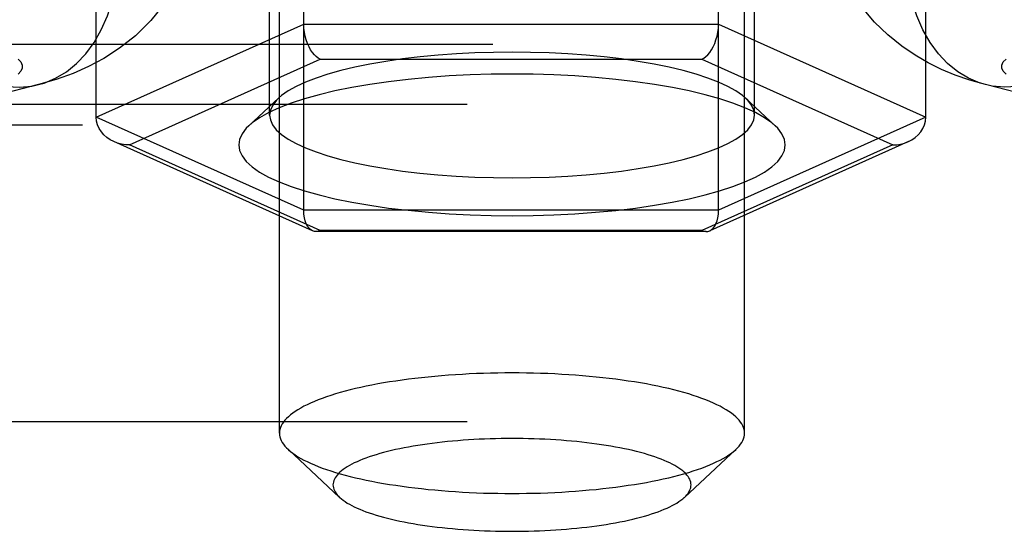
# Model space of a CAD drawing. Header units: inches. Extents: x 0 to 283, y 0 to 183.
# Tile 160 of 256: x 54.498 to 55.768, y 127.028 to 127.687. Entities that reach past the tile are written whole.
import ezdxf

# ---------------------------------------------------------------- set-up
doc = ezdxf.new("R2010")
doc.units = ezdxf.units.IN
doc.header["$LTSCALE"] = 15.583333
doc.header["$MEASUREMENT"] = 0
doc.linetypes.add('HIDDEN', pattern=[0.2, 0.1, -0.1])
doc.layers.add('DEFAULT_2', color=8, linetype='HIDDEN')

msp = doc.modelspace()

# ---------------------------------------------------------------- linework, layer by layer
at = {"layer": 'DEFAULT_2', "color": 8, "linetype": 'HIDDEN'}
for p, q in [((54.8333, 127.1544), (54.8333, 128.2662)), ((55.4333, 127.1544), (55.4333, 128.2662)), ((54.8645, 127.4418), (54.8645, 128.0742)), ((55.3997, 127.4418), (55.3997, 128.0734)), ((54.8206, 127.5644), (54.8206, 128.0172)), ((55.4461, 127.5644), (55.4461, 128.0172)), ((54.5969, 127.5618), (54.5969, 127.9546)), ((55.6673, 127.5618), (55.6673, 127.953)), ((54.5969, 127.5618), (54.8645, 127.6817)), ((54.8645, 127.6817), (55.3997, 127.6817)), ((55.3997, 127.6817), (55.6673, 127.5618)), ((53.5503, 127.6556), (57.6958, 127.6556)), ((54.6397, 127.526), (54.8859, 127.6363)), ((54.8859, 127.6363), (55.3783, 127.6363)), ((55.3783, 127.6363), (55.6245, 127.526)), ((54.5225, 127.6036), (54.2895, 127.5433)), ((55.9771, 127.5433), (55.7442, 127.6036)), ((53.5173, 127.5784), (57.6958, 127.5784)), ((54.832, 127.5861), (54.7936, 127.5504)), ((55.4346, 127.5861), (55.473, 127.5504)), ((57.6958, 127.5515), (53.5173, 127.5515)), ((54.8645, 127.4418), (54.5969, 127.5618)), ((55.6673, 127.5618), (55.3997, 127.4418)), ((54.8758, 127.4153), (54.6195, 127.5302)), ((54.8859, 127.4156), (54.6397, 127.526)), ((55.6245, 127.526), (55.3783, 127.4156)), ((55.6447, 127.5302), (55.3884, 127.4153)), ((55.3997, 127.4418), (54.8645, 127.4418)), ((55.3838, 127.4143), (54.8804, 127.4143)), ((55.3783, 127.4156), (54.8859, 127.4156)), ((57.5708, 127.1964), (53.5173, 127.1964)), ((53.5173, 127.1695), (57.5708, 127.1695)), ((54.9108, 127.0717), (54.8443, 127.1336)), ((55.3559, 127.0717), (55.4224, 127.1336))]:
    msp.add_line(p, q, dxfattribs=at)
for points in [[(54.7283, 127.814), (54.7226, 127.7865), (54.7136, 127.7596), (54.7013, 127.7335), (54.6859, 127.7091), (54.6675, 127.6864), (54.6474, 127.6666), (54.627, 127.6506), (54.6066, 127.6374), (54.5869, 127.6269), (54.5669, 127.618), (54.5453, 127.6103), (54.5225, 127.6036)], [(55.7442, 127.6036), (55.7239, 127.6094), (55.7049, 127.616), (55.6874, 127.6233), (55.6703, 127.6317), (55.6532, 127.6415), (55.636, 127.6533), (55.6182, 127.6676), (55.6011, 127.6842), (55.5855, 127.7027), (55.5716, 127.7229), (55.5599, 127.7441), (55.5504, 127.7665), (55.5432, 127.7899), (55.5384, 127.814)], [(54.5225, 127.6036), (54.5295, 127.6057), (54.5443, 127.6119), (54.5583, 127.6203), (54.5714, 127.6309), (54.5833, 127.6435), (54.594, 127.658), (54.6033, 127.6742), (54.6112, 127.6921), (54.6176, 127.7113), (54.6223, 127.7317), (54.6255, 127.7531)], [(55.7442, 127.6036), (55.7372, 127.6057), (55.7223, 127.6119), (55.7083, 127.6203), (55.6953, 127.6309), (55.6834, 127.6435), (55.6727, 127.658), (55.6634, 127.6742), (55.6555, 127.6921), (55.6491, 127.7113), (55.6443, 127.7317), (55.6412, 127.7531)], [(54.8859, 127.6363), (54.8833, 127.6377), (54.8808, 127.6397), (54.8783, 127.6421), (54.8758, 127.6451), (54.8735, 127.6485), (54.8714, 127.6524), (54.8695, 127.6566), (54.8678, 127.6612), (54.8664, 127.6661), (54.8654, 127.6713), (54.8647, 127.6765), (54.8645, 127.6817)], [(55.3783, 127.6363), (55.3809, 127.6377), (55.3834, 127.6397), (55.3859, 127.6421), (55.3884, 127.6451), (55.3907, 127.6485), (55.3928, 127.6524), (55.3948, 127.6566), (55.3964, 127.6612), (55.3978, 127.6661), (55.3988, 127.6713), (55.3995, 127.6765), (55.3997, 127.6817)], [(55.1333, 127.6454), (55.1094, 127.6451), (55.0854, 127.6444), (55.0615, 127.6432), (55.0378, 127.6415), (55.0146, 127.6393), (54.9921, 127.6367), (54.9705, 127.6335), (54.9499, 127.63), (54.9306, 127.6261), (54.9125, 127.6218), (54.8958, 127.6171), (54.8806, 127.6121), (54.8669, 127.6068), (54.8548, 127.6013), (54.8445, 127.5955), (54.836, 127.5895), (54.832, 127.5861)], [(55.4346, 127.5861), (55.4307, 127.5895), (55.4222, 127.5955), (55.4119, 127.6013), (55.3998, 127.6068), (55.3861, 127.6121), (55.3709, 127.6171), (55.3542, 127.6217), (55.3362, 127.6261), (55.3168, 127.63), (55.2962, 127.6335), (55.2746, 127.6367), (55.2521, 127.6393), (55.2289, 127.6415), (55.2052, 127.6432), (55.1813, 127.6444), (55.1573, 127.6451), (55.1333, 127.6454)], [(54.4961, 127.6366), (54.4997, 127.6328), (54.5015, 127.6289), (54.5015, 127.625), (54.4997, 127.6211), (54.496, 127.6173)], [(55.7706, 127.6173), (55.767, 127.6211), (55.7652, 127.625), (55.7652, 127.6289), (55.767, 127.6328), (55.7706, 127.6366)], [(55.1333, 127.6172), (55.1063, 127.617), (55.0793, 127.6161), (55.0523, 127.6148), (55.0256, 127.6129), (54.9995, 127.6104), (54.9741, 127.6074), (54.9498, 127.6039), (54.9266, 127.5999), (54.9047, 127.5954), (54.8844, 127.5906), (54.8656, 127.5853), (54.8484, 127.5797), (54.833, 127.5738), (54.8194, 127.5675), (54.8077, 127.561), (54.7981, 127.5542), (54.7937, 127.5504)], [(55.473, 127.5504), (55.4686, 127.5542), (55.459, 127.561), (55.4473, 127.5675), (55.4337, 127.5737), (55.4183, 127.5797), (55.4012, 127.5853), (55.3823, 127.5906), (55.362, 127.5954), (55.3402, 127.5999), (55.317, 127.6039), (55.2926, 127.6074), (55.2672, 127.6104), (55.2411, 127.6129), (55.2144, 127.6148), (55.1874, 127.6161), (55.1604, 127.617), (55.1333, 127.6172)], [(54.4651, 127.6041), (54.4816, 127.601), (54.498, 127.6002), (54.514, 127.6018), (54.5225, 127.6036)], [(55.8015, 127.6041), (55.785, 127.601), (55.7687, 127.6002), (55.7527, 127.6018), (55.7442, 127.6036)], [(54.832, 127.5861), (54.8293, 127.5834), (54.8245, 127.5771), (54.8216, 127.5708), (54.8206, 127.5644)], [(55.4461, 127.5644), (55.4451, 127.5708), (55.4422, 127.5771), (55.4374, 127.5834), (55.4346, 127.5861)], [(54.8206, 127.5644), (54.8215, 127.5581), (54.8244, 127.5518), (54.8292, 127.5455), (54.8359, 127.5394), (54.8445, 127.5334), (54.8548, 127.5276), (54.8669, 127.5221), (54.8805, 127.5168), (54.8958, 127.5118), (54.9124, 127.5071), (54.9305, 127.5028), (54.9499, 127.4989), (54.9704, 127.4953), (54.992, 127.4922), (55.0145, 127.4896), (55.0377, 127.4874), (55.0614, 127.4857), (55.0854, 127.4844), (55.1094, 127.4837), (55.1333, 127.4835)], [(55.1333, 127.4835), (55.1573, 127.4837), (55.1812, 127.4844), (55.2052, 127.4857), (55.2289, 127.4874), (55.2521, 127.4896), (55.2746, 127.4922), (55.2962, 127.4953), (55.3168, 127.4989), (55.3361, 127.5028), (55.3542, 127.5071), (55.3709, 127.5118), (55.3861, 127.5168), (55.3998, 127.5221), (55.4118, 127.5276), (55.4222, 127.5334), (55.4307, 127.5394), (55.4374, 127.5455), (55.4422, 127.5517), (55.4451, 127.5581), (55.4461, 127.5644)], [(54.6195, 127.5302), (54.6149, 127.5326), (54.6107, 127.5355), (54.6068, 127.5389), (54.6035, 127.5427), (54.6007, 127.547), (54.5986, 127.5517), (54.5974, 127.5566), (54.5969, 127.5618)], [(54.7937, 127.5504), (54.7905, 127.5473), (54.7851, 127.5403), (54.7819, 127.5331), (54.7808, 127.526), (54.7818, 127.5188), (54.7851, 127.5117), (54.7905, 127.5046), (54.7981, 127.4977), (54.8077, 127.491), (54.8193, 127.4845), (54.8329, 127.4782), (54.8484, 127.4722), (54.8655, 127.4666), (54.8843, 127.4614), (54.9047, 127.4565), (54.9265, 127.4521), (54.9497, 127.4481), (54.9741, 127.4446), (54.9994, 127.4416), (55.0256, 127.4391), (55.0523, 127.4372), (55.0793, 127.4358), (55.1063, 127.435), (55.1333, 127.4347)], [(55.1333, 127.4347), (55.1604, 127.435), (55.1873, 127.4358), (55.2143, 127.4372), (55.241, 127.4391), (55.2672, 127.4415), (55.2925, 127.4445), (55.3169, 127.4481), (55.3401, 127.4521), (55.3619, 127.4565), (55.3823, 127.4614), (55.4011, 127.4666), (55.4183, 127.4722), (55.4337, 127.4782), (55.4473, 127.4844), (55.4589, 127.491), (55.4686, 127.4977), (55.4761, 127.5046), (55.4816, 127.5117), (55.4848, 127.5188), (55.4859, 127.526), (55.4848, 127.5331), (55.4816, 127.5403), (55.4761, 127.5473), (55.473, 127.5504)], [(55.6447, 127.5302), (55.6493, 127.5326), (55.6535, 127.5355), (55.6574, 127.5389), (55.6608, 127.5427), (55.6635, 127.547), (55.6656, 127.5517), (55.6668, 127.5566), (55.6673, 127.5618)], [(54.6397, 127.526), (54.6346, 127.5262), (54.6295, 127.527), (54.6244, 127.5283), (54.6195, 127.5302)], [(55.6245, 127.526), (55.6296, 127.5262), (55.6347, 127.527), (55.6398, 127.5283), (55.6447, 127.5302)], [(54.8758, 127.4153), (54.8735, 127.4167), (54.8714, 127.4186), (54.8695, 127.4211), (54.8678, 127.4243), (54.8664, 127.4279), (54.8654, 127.4321), (54.8647, 127.4368), (54.8645, 127.4418)], [(55.3884, 127.4153), (55.3907, 127.4167), (55.3928, 127.4186), (55.3948, 127.4211), (55.3964, 127.4243), (55.3978, 127.4279), (55.3988, 127.4321), (55.3995, 127.4368), (55.3997, 127.4418)], [(54.8804, 127.4143), (54.8783, 127.4145), (54.8758, 127.4153)], [(54.8859, 127.4156), (54.8833, 127.4147), (54.8808, 127.4143), (54.8804, 127.4143)], [(55.3783, 127.4156), (55.3809, 127.4147), (55.3834, 127.4143), (55.3838, 127.4143)], [(55.3838, 127.4143), (55.3859, 127.4145), (55.3884, 127.4153)], [(55.1333, 127.232), (55.1241, 127.232), (55.1149, 127.2319), (55.1057, 127.2317), (55.0965, 127.2315), (55.0873, 127.2311), (55.0782, 127.2307), (55.0692, 127.2302), (55.0602, 127.2297), (55.0512, 127.2291), (55.0424, 127.2284), (55.0336, 127.2276), (55.025, 127.2268), (55.0164, 127.2259), (55.0079, 127.2249), (54.9996, 127.2239), (54.9914, 127.2228), (54.9833, 127.2216), (54.9754, 127.2204), (54.9676, 127.2191), (54.96, 127.2178), (54.9525, 127.2164), (54.9453, 127.2149), (54.9381, 127.2134), (54.9312, 127.2118), (54.9245, 127.2101), (54.918, 127.2084), (54.9116, 127.2067), (54.9055, 127.2049), (54.8996, 127.2031), (54.8939, 127.2012), (54.8885, 127.1993), (54.8833, 127.1973), (54.8783, 127.1953), (54.8735, 127.1932), (54.869, 127.1911), (54.8648, 127.189), (54.8608, 127.1868), (54.8571, 127.1847), (54.8536, 127.1824), (54.8504, 127.1802), (54.8475, 127.1779), (54.8448, 127.1756), (54.8424, 127.1733), (54.8403, 127.171), (54.8384, 127.1687), (54.8369, 127.1663), (54.8356, 127.1639), (54.8346, 127.1616), (54.8339, 127.1592), (54.8335, 127.1568), (54.8333, 127.1544)], [(55.4333, 127.1544), (55.4332, 127.1568), (55.4328, 127.1592), (55.4321, 127.1616), (55.4311, 127.1639), (55.4298, 127.1663), (55.4282, 127.1687), (55.4264, 127.171), (55.4243, 127.1733), (55.4219, 127.1756), (55.4192, 127.1779), (55.4163, 127.1802), (55.4131, 127.1824), (55.4096, 127.1847), (55.4059, 127.1868), (55.4019, 127.189), (55.3976, 127.1911), (55.3931, 127.1932), (55.3884, 127.1953), (55.3834, 127.1973), (55.3782, 127.1993), (55.3727, 127.2012), (55.3671, 127.2031), (55.3612, 127.2049), (55.355, 127.2067), (55.3487, 127.2084), (55.3422, 127.2101), (55.3354, 127.2118), (55.3285, 127.2134), (55.3214, 127.2149), (55.3141, 127.2164), (55.3067, 127.2178), (55.299, 127.2191), (55.2913, 127.2204), (55.2833, 127.2216), (55.2753, 127.2228), (55.2671, 127.2239), (55.2587, 127.2249), (55.2503, 127.2259), (55.2417, 127.2268), (55.233, 127.2276), (55.2243, 127.2284), (55.2154, 127.2291), (55.2065, 127.2297), (55.1975, 127.2302), (55.1885, 127.2307), (55.1794, 127.2311), (55.1702, 127.2315), (55.161, 127.2317), (55.1518, 127.2319), (55.1426, 127.232), (55.1333, 127.232)], [(54.8333, 127.1544), (54.8335, 127.152), (54.8339, 127.1496), (54.8346, 127.1472), (54.8356, 127.1449), (54.8369, 127.1425), (54.8384, 127.1401), (54.8403, 127.1378), (54.8424, 127.1355), (54.8443, 127.1336)], [(55.1333, 127.1475), (55.1262, 127.1475), (55.1191, 127.1474), (55.112, 127.1473), (55.1049, 127.1471), (55.0979, 127.1468), (55.0909, 127.1465), (55.0839, 127.1462), (55.077, 127.1457), (55.0701, 127.1453), (55.0633, 127.1447), (55.0566, 127.1441), (55.0499, 127.1435), (55.0433, 127.1428), (55.0368, 127.1421), (55.0304, 127.1413), (55.024, 127.1404), (55.0178, 127.1395), (55.0117, 127.1386), (55.0057, 127.1376), (54.9999, 127.1365), (54.9941, 127.1355), (54.9885, 127.1343), (54.983, 127.1332), (54.9777, 127.1319), (54.9725, 127.1307), (54.9675, 127.1294), (54.9626, 127.128), (54.9579, 127.1266), (54.9534, 127.1252), (54.949, 127.1238), (54.9448, 127.1223), (54.9408, 127.1208), (54.9369, 127.1192), (54.9333, 127.1176), (54.9298, 127.116), (54.9266, 127.1144), (54.9235, 127.1127), (54.9206, 127.1111), (54.9179, 127.1093), (54.9155, 127.1076), (54.9132, 127.1059), (54.9112, 127.1041), (54.9093, 127.1023), (54.9077, 127.1005), (54.9063, 127.0987), (54.9051, 127.0969), (54.9041, 127.0951), (54.9033, 127.0933), (54.9028, 127.0914), (54.9024, 127.0896), (54.9023, 127.0877), (54.9024, 127.0859), (54.9028, 127.0841), (54.9033, 127.0822), (54.9041, 127.0804), (54.9051, 127.0786), (54.9063, 127.0768), (54.9077, 127.075), (54.9093, 127.0732), (54.9108, 127.0717)], [(55.3559, 127.0717), (55.3574, 127.0732), (55.359, 127.075), (55.3604, 127.0768), (55.3616, 127.0786), (55.3626, 127.0804), (55.3633, 127.0822), (55.3639, 127.0841), (55.3642, 127.0859), (55.3643, 127.0877), (55.3642, 127.0896), (55.3639, 127.0914), (55.3633, 127.0933), (55.3626, 127.0951), (55.3616, 127.0969), (55.3604, 127.0987), (55.359, 127.1005), (55.3574, 127.1023), (55.3555, 127.1041), (55.3535, 127.1059), (55.3512, 127.1076), (55.3487, 127.1093), (55.3461, 127.1111), (55.3432, 127.1127), (55.3401, 127.1144), (55.3368, 127.116), (55.3334, 127.1176), (55.3297, 127.1192), (55.3259, 127.1208), (55.3219, 127.1223), (55.3177, 127.1238), (55.3133, 127.1252), (55.3088, 127.1266), (55.304, 127.128), (55.2992, 127.1294), (55.2941, 127.1307), (55.289, 127.1319), (55.2836, 127.1332), (55.2782, 127.1343), (55.2725, 127.1355), (55.2668, 127.1365), (55.2609, 127.1376), (55.2549, 127.1386), (55.2488, 127.1395), (55.2426, 127.1404), (55.2363, 127.1413), (55.2299, 127.1421), (55.2234, 127.1428), (55.2168, 127.1435), (55.2101, 127.1441), (55.2034, 127.1447), (55.1965, 127.1453), (55.1897, 127.1457), (55.1828, 127.1462), (55.1758, 127.1465), (55.1688, 127.1468), (55.1617, 127.1471), (55.1546, 127.1473), (55.1476, 127.1474), (55.1404, 127.1475), (55.1333, 127.1475)], [(55.4224, 127.1336), (55.4243, 127.1355), (55.4264, 127.1378), (55.4282, 127.1401), (55.4298, 127.1425), (55.4311, 127.1449), (55.4321, 127.1472), (55.4328, 127.1496), (55.4332, 127.152), (55.4333, 127.1544)], [(54.8443, 127.1336), (54.8448, 127.1331), (54.8475, 127.1309), (54.8504, 127.1286), (54.8536, 127.1263), (54.8571, 127.1241), (54.8608, 127.1219), (54.8648, 127.1198), (54.869, 127.1177), (54.8735, 127.1156), (54.8783, 127.1135), (54.8833, 127.1115), (54.8885, 127.1095), (54.8939, 127.1076), (54.8996, 127.1057), (54.9055, 127.1039), (54.9116, 127.1021), (54.918, 127.1003), (54.9245, 127.0987), (54.9312, 127.097), (54.9381, 127.0954), (54.9453, 127.0939), (54.9525, 127.0924), (54.96, 127.091), (54.9676, 127.0897), (54.9754, 127.0884), (54.9833, 127.0872), (54.9914, 127.086), (54.9996, 127.0849), (55.0079, 127.0839), (55.0164, 127.0829), (55.025, 127.082), (55.0336, 127.0812), (55.0424, 127.0804), (55.0512, 127.0797), (55.0602, 127.0791), (55.0692, 127.0785), (55.0782, 127.0781), (55.0873, 127.0777), (55.0965, 127.0773), (55.1057, 127.0771), (55.1149, 127.0769), (55.1241, 127.0768), (55.1333, 127.0768)], [(55.1333, 127.0768), (55.1426, 127.0768), (55.1518, 127.0769), (55.161, 127.0771), (55.1702, 127.0773), (55.1794, 127.0777), (55.1885, 127.0781), (55.1975, 127.0785), (55.2065, 127.0791), (55.2154, 127.0797), (55.2243, 127.0804), (55.233, 127.0812), (55.2417, 127.082), (55.2503, 127.0829), (55.2587, 127.0839), (55.2671, 127.0849), (55.2753, 127.086), (55.2833, 127.0872), (55.2913, 127.0884), (55.299, 127.0897), (55.3067, 127.091), (55.3141, 127.0924), (55.3214, 127.0939), (55.3285, 127.0954), (55.3354, 127.097), (55.3422, 127.0987), (55.3487, 127.1003), (55.355, 127.1021), (55.3612, 127.1039), (55.3671, 127.1057), (55.3727, 127.1076), (55.3782, 127.1095), (55.3834, 127.1115), (55.3884, 127.1135), (55.3931, 127.1156), (55.3976, 127.1177), (55.4019, 127.1198), (55.4059, 127.1219), (55.4096, 127.1241), (55.4131, 127.1263), (55.4163, 127.1286), (55.4192, 127.1309), (55.4219, 127.1331), (55.4224, 127.1336)], [(54.9108, 127.0717), (54.9112, 127.0714), (54.9132, 127.0696), (54.9155, 127.0679), (54.9179, 127.0662), (54.9206, 127.0644), (54.9235, 127.0628), (54.9266, 127.0611), (54.9298, 127.0595), (54.9333, 127.0579), (54.9369, 127.0563), (54.9408, 127.0547), (54.9448, 127.0532), (54.949, 127.0517), (54.9534, 127.0503), (54.9579, 127.0488), (54.9626, 127.0475), (54.9675, 127.0461), (54.9725, 127.0448), (54.9777, 127.0436), (54.983, 127.0423), (54.9885, 127.0412), (54.9941, 127.04), (54.9999, 127.0389), (55.0057, 127.0379), (55.0117, 127.0369), (55.0178, 127.036), (55.024, 127.0351), (55.0304, 127.0342), (55.0368, 127.0334), (55.0433, 127.0327), (55.0499, 127.032), (55.0566, 127.0314), (55.0633, 127.0308), (55.0701, 127.0302), (55.077, 127.0298), (55.0839, 127.0293), (55.0909, 127.029), (55.0979, 127.0287), (55.1049, 127.0284), (55.112, 127.0282), (55.1191, 127.0281), (55.1262, 127.028), (55.1333, 127.028)], [(55.1333, 127.028), (55.1404, 127.028), (55.1476, 127.0281), (55.1546, 127.0282), (55.1617, 127.0284), (55.1688, 127.0287), (55.1758, 127.029), (55.1828, 127.0293), (55.1897, 127.0298), (55.1965, 127.0302), (55.2034, 127.0308), (55.2101, 127.0314), (55.2168, 127.032), (55.2234, 127.0327), (55.2299, 127.0334), (55.2363, 127.0342), (55.2426, 127.0351), (55.2488, 127.036), (55.2549, 127.0369), (55.2609, 127.0379), (55.2668, 127.0389), (55.2725, 127.04), (55.2782, 127.0412), (55.2836, 127.0423), (55.289, 127.0436), (55.2941, 127.0448), (55.2992, 127.0461), (55.304, 127.0475), (55.3088, 127.0488), (55.3133, 127.0503), (55.3177, 127.0517), (55.3219, 127.0532), (55.3259, 127.0547), (55.3297, 127.0563), (55.3334, 127.0579), (55.3368, 127.0595), (55.3401, 127.0611), (55.3432, 127.0628), (55.3461, 127.0644), (55.3487, 127.0662), (55.3512, 127.0679), (55.3535, 127.0696), (55.3555, 127.0714), (55.3559, 127.0717)]]:
    msp.add_lwpolyline(points, dxfattribs=at)

doc.saveas('drawing.dxf')
